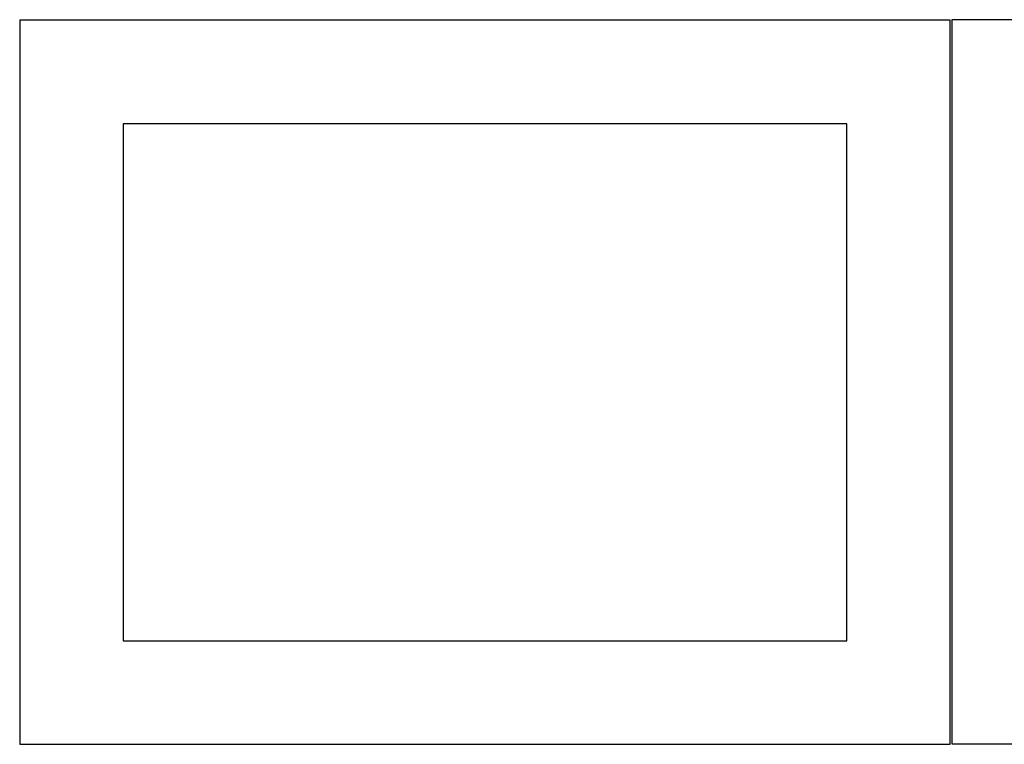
# Model space of a CAD drawing. Header units: millimetres. Extents: x 7 to 1243, y 7 to 1466.
# Tile 1 of 28: x 7 to 292, y 7 to 217. Entities that reach past the tile are written whole.
import ezdxf

# ---------------------------------------------------------------- set-up
doc = ezdxf.new("R2010")
doc.units = ezdxf.units.MM
doc.layers.add('CUT', color=7, linetype='CONTINUOUS', true_color=0x000000)

msp = doc.modelspace()

# ---------------------------------------------------------------- linework, layer by layer
at = {"layer": 'CUT'}
for p, q in [((276.603209, 216.570863), (6.603209, 216.570863)), ((6.603209, 216.570863), (6.603209, 6.570863)), ((276.603209, 6.570863), (276.603209, 216.570863)), ((547.077629, 216.733469), (277.077629, 216.733469)), ((277.077629, 216.733469), (277.077629, 6.733469)), ((246.603209, 186.570863), (36.603209, 186.570863)), ((36.603209, 186.570863), (36.603209, 36.570863)), ((246.603209, 36.570863), (246.603209, 186.570863)), ((36.603209, 36.570863), (246.603209, 36.570863)), ((6.603209, 6.570863), (276.603209, 6.570863)), ((277.077629, 6.733469), (547.077629, 6.733469))]:
    msp.add_line(p, q, dxfattribs=at)

doc.saveas('drawing.dxf')
